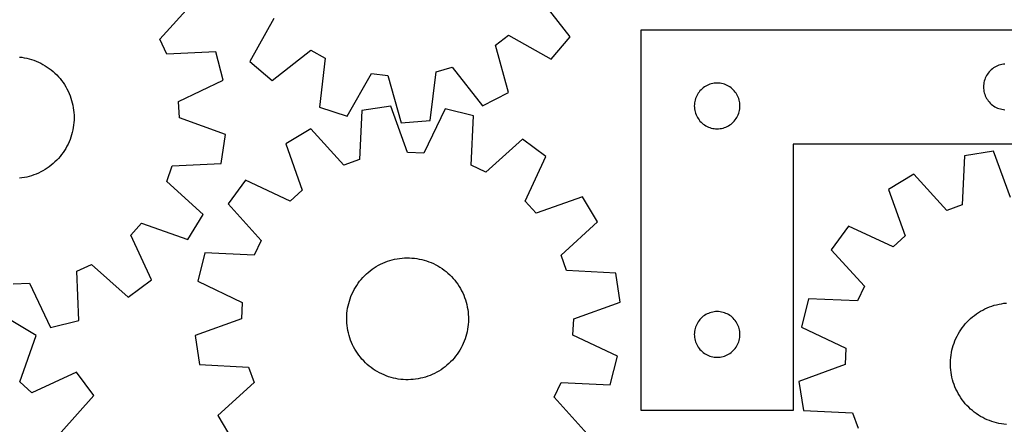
# Model space of a CAD drawing. Header units: millimetres. Extents: x 7 to 1243, y 7 to 1505.
# Tile 11 of 25: x 275 to 664, y 857 to 1016. Entities that reach past the tile are written whole.
import ezdxf

# ---------------------------------------------------------------- set-up
doc = ezdxf.new("R2010")
doc.units = ezdxf.units.MM
doc.layers.add('CUT', color=7, linetype='CONTINUOUS', true_color=0x000000)

msp = doc.modelspace()

# ---------------------------------------------------------------- linework, layer by layer
at = {"layer": 'CUT'}
for p, q in [((330.709288, 1008.222932), (343.679567, 1022.617871)), ((492.537028, 1009.16879), (480.627107, 1024.452644)), ((375.681488, 1016.423521), (366.235231, 999.50576)), ((463.049822, 1005.889518), (468.107945, 1009.859163)), ((468.107945, 1009.859163), (485.025706, 1000.412906)), ((520.417753, 1011.958772), (700.417753, 1011.958772)), ((520.417753, 861.958772), (520.417753, 1011.958772)), ((333.455361, 1002.409002), (330.709288, 1008.222932)), ((468.204277, 987.211349), (463.049822, 1005.889518)), ((485.025706, 1000.412906), (492.537028, 1009.16879)), ((352.81198, 1003.282912), (333.455361, 1002.409002)), ((355.609225, 992.090911), (352.81198, 1003.282912)), ((374.991115, 991.994438), (390.27497, 1003.904359)), ((390.27497, 1003.904359), (395.878103, 1000.75038)), ((275.335467, 1001.244266), (276.307361, 1001.125452)), ((276.307361, 1001.125452), (277.2736, 1000.967095)), ((277.2736, 1000.967095), (278.232576, 1000.769457)), ((278.232576, 1000.769457), (279.182692, 1000.532869)), ((279.182692, 1000.532869), (280.122368, 1000.257724)), ((280.122368, 1000.257724), (281.050039, 999.94448)), ((281.050039, 999.94448), (281.964161, 999.593658)), ((281.964161, 999.593658), (282.863213, 999.205843)), ((282.863213, 999.205843), (283.745698, 998.781679)), ((283.745698, 998.781679), (284.610148, 998.321873)), ((284.610148, 998.321873), (285.455123, 997.827189)), ((285.455123, 997.827189), (286.279218, 997.298453)), ((366.235231, 999.50576), (374.991115, 991.994438)), ((395.878103, 1000.75038), (393.625046, 981.505481)), ((660.973602, 997.773687), (660.437155, 997.530626)), ((661.524798, 997.981143), (660.973602, 997.773687)), ((662.088381, 998.152104), (661.524798, 997.981143)), ((662.66194, 998.285839), (662.088381, 998.152104)), ((663.243017, 998.381775), (662.66194, 998.285839)), ((663.829125, 998.439502), (663.243017, 998.381775)), ((286.279218, 997.298453), (287.081061, 996.736542)), ((287.081061, 996.736542), (287.859317, 996.142393)), ((287.859317, 996.142393), (288.61269, 995.516994)), ((288.61269, 995.516994), (289.339928, 994.861387)), ((289.339928, 994.861387), (290.039819, 994.176663)), ((290.039819, 994.176663), (290.711199, 993.463961)), ((404.588887, 977.916656), (414.151598, 994.768866)), ((414.151598, 994.768866), (420.535194, 993.999196)), ((420.535194, 993.999196), (425.818345, 975.35702)), ((437.320997, 976.237059), (439.706728, 995.465961)), ((439.706728, 995.465961), (445.898941, 997.197775)), ((445.898941, 997.197775), (457.913988, 981.996424)), ((656.623524, 993.958772), (656.345898, 993.43937)), ((656.934526, 994.458904), (656.623524, 993.958772)), ((657.277573, 994.937624), (656.934526, 994.458904)), ((657.651195, 995.392884), (657.277573, 994.937624)), ((658.053792, 995.822733), (657.651195, 995.392884)), ((658.483641, 996.22533), (658.053792, 995.822733)), ((658.9389, 996.598952), (658.483641, 996.22533)), ((659.417621, 996.941998), (658.9389, 996.598952)), ((659.917753, 997.253), (659.417621, 996.941998)), ((660.437155, 997.530626), (659.917753, 997.253)), ((290.711199, 993.463961), (291.35295, 992.724467)), ((291.35295, 992.724467), (291.964003, 991.959412)), ((291.964003, 991.959412), (292.543343, 991.170071)), ((292.543343, 991.170071), (293.090005, 990.357755)), ((293.090005, 990.357755), (293.603078, 989.523818)), ((338.117544, 983.755232), (355.609225, 992.090911)), ((546.437155, 990.030626), (545.917753, 989.753)), ((546.973602, 990.273687), (546.437155, 990.030626)), ((547.524798, 990.481143), (546.973602, 990.273687)), ((548.088381, 990.652104), (547.524798, 990.481143)), ((548.66194, 990.785839), (548.088381, 990.652104)), ((549.243017, 990.881775), (548.66194, 990.785839)), ((549.829125, 990.939502), (549.243017, 990.881775)), ((550.417753, 990.958772), (549.829125, 990.939502)), ((551.006381, 990.939502), (550.417753, 990.958772)), ((551.592489, 990.881775), (551.006381, 990.939502)), ((552.173566, 990.785839), (551.592489, 990.881775)), ((552.747124, 990.652104), (552.173566, 990.785839)), ((553.310708, 990.481143), (552.747124, 990.652104)), ((553.861904, 990.273687), (553.310708, 990.481143)), ((554.398351, 990.030626), (553.861904, 990.273687)), ((554.917753, 989.753), (554.398351, 990.030626)), ((655.437023, 990.0474), (655.417753, 989.458772)), ((655.494749, 990.633507), (655.437023, 990.0474)), ((655.590685, 991.214584), (655.494749, 990.633507)), ((655.72442, 991.788143), (655.590685, 991.214584)), ((655.895382, 992.351727), (655.72442, 991.788143)), ((656.102837, 992.902922), (655.895382, 992.351727)), ((656.345898, 993.43937), (656.102837, 992.902922)), ((293.603078, 989.523818), (294.08171, 988.669648)), ((294.08171, 988.669648), (294.525102, 987.796666)), ((294.525102, 987.796666), (294.932518, 986.906324)), ((294.932518, 986.906324), (295.30328, 986.000106)), ((295.30328, 986.000106), (295.636769, 985.079519)), ((457.913988, 981.996424), (468.204277, 987.211349)), ((542.623524, 986.458772), (542.345898, 985.93937)), ((542.934526, 986.958904), (542.623524, 986.458772)), ((543.277573, 987.437624), (542.934526, 986.958904)), ((543.651195, 987.892884), (543.277573, 987.437624)), ((544.053792, 988.322733), (543.651195, 987.892884)), ((544.483641, 988.72533), (544.053792, 988.322733)), ((544.9389, 989.098952), (544.483641, 988.72533)), ((545.417621, 989.441998), (544.9389, 989.098952)), ((545.917753, 989.753), (545.417621, 989.441998)), ((555.417885, 989.441998), (554.917753, 989.753)), ((555.896606, 989.098952), (555.417885, 989.441998)), ((556.351865, 988.72533), (555.896606, 989.098952)), ((556.781714, 988.322733), (556.351865, 988.72533)), ((557.184311, 987.892884), (556.781714, 988.322733)), ((557.557933, 987.437624), (557.184311, 987.892884)), ((557.900979, 986.958904), (557.557933, 987.437624)), ((558.211982, 986.458772), (557.900979, 986.958904)), ((558.489608, 985.93937), (558.211982, 986.458772)), ((655.417753, 989.458772), (655.437023, 988.870143)), ((655.437023, 988.870143), (655.494749, 988.284036)), ((655.494749, 988.284036), (655.590685, 987.702959)), ((655.590685, 987.702959), (655.72442, 987.1294)), ((655.72442, 987.1294), (655.895382, 986.565816)), ((655.895382, 986.565816), (656.102837, 986.014621)), ((656.102837, 986.014621), (656.345898, 985.478173)), ((295.636769, 985.079519), (295.932431, 984.146096)), ((295.932431, 984.146096), (296.189774, 983.20139)), ((296.189774, 983.20139), (296.40837, 982.246973)), ((296.40837, 982.246973), (296.587855, 981.284435)), ((338.42969, 977.332985), (338.117544, 983.755232)), ((541.437023, 982.5474), (541.417753, 981.958772)), ((541.494749, 983.133507), (541.437023, 982.5474)), ((541.590685, 983.714584), (541.494749, 983.133507)), ((541.72442, 984.288143), (541.590685, 983.714584)), ((541.895382, 984.851727), (541.72442, 984.288143)), ((542.102837, 985.402922), (541.895382, 984.851727)), ((542.345898, 985.93937), (542.102837, 985.402922)), ((558.732669, 985.402922), (558.489608, 985.93937)), ((558.940124, 984.851727), (558.732669, 985.402922)), ((559.111085, 984.288143), (558.940124, 984.851727)), ((559.24482, 983.714584), (559.111085, 984.288143)), ((559.340757, 983.133507), (559.24482, 983.714584)), ((559.398483, 982.5474), (559.340757, 983.133507)), ((559.417753, 981.958772), (559.398483, 982.5474)), ((656.345898, 985.478173), (656.623524, 984.958772)), ((656.623524, 984.958772), (656.934526, 984.458639)), ((656.934526, 984.458639), (657.277573, 983.979919)), ((657.277573, 983.979919), (657.651195, 983.524659)), ((657.651195, 983.524659), (658.053792, 983.094811)), ((658.053792, 983.094811), (658.483641, 982.692213)), ((658.483641, 982.692213), (658.9389, 982.318592)), ((658.9389, 982.318592), (659.417621, 981.975545)), ((296.587855, 981.284435), (296.727929, 980.315376)), ((296.727929, 980.315376), (296.828361, 979.341411)), ((296.828361, 979.341411), (296.888982, 978.36416)), ((296.888982, 978.36416), (296.909692, 977.385249)), ((393.625046, 981.505481), (404.588887, 977.916656)), ((410.376614, 980.17335), (409.359131, 960.823746)), ((421.788019, 981.866072), (410.376614, 980.17335)), ((428.378583, 963.645016), (421.788019, 981.866072)), ((443.14547, 980.816848), (434.800666, 963.329519)), ((454.33601, 978.013764), (443.14547, 980.816848)), ((541.417753, 981.958772), (541.437023, 981.370143)), ((541.437023, 981.370143), (541.494749, 980.784036)), ((541.494749, 980.784036), (541.590685, 980.202959)), ((541.590685, 980.202959), (541.72442, 979.6294)), ((541.72442, 979.6294), (541.895382, 979.065816)), ((541.895382, 979.065816), (542.102837, 978.514621)), ((542.102837, 978.514621), (542.345898, 977.978173)), ((558.489608, 977.978173), (558.732669, 978.514621)), ((558.732669, 978.514621), (558.940124, 979.065816)), ((558.940124, 979.065816), (559.111085, 979.6294)), ((559.111085, 979.6294), (559.24482, 980.202959)), ((559.24482, 980.202959), (559.340757, 980.784036)), ((559.340757, 980.784036), (559.398483, 981.370143)), ((559.398483, 981.370143), (559.417753, 981.958772)), ((659.417621, 981.975545), (659.917753, 981.664543)), ((659.917753, 981.664543), (660.437155, 981.386917)), ((660.437155, 981.386917), (660.973602, 981.143856)), ((660.973602, 981.143856), (661.524798, 980.9364)), ((661.524798, 980.9364), (662.088381, 980.765439)), ((662.088381, 980.765439), (662.66194, 980.631704)), ((662.66194, 980.631704), (663.243017, 980.535768)), ((663.243017, 980.535768), (663.829125, 980.478041)), ((296.732344, 974.454851), (296.593729, 973.485583)), ((296.831308, 975.428967), (296.732344, 974.454851)), ((296.890457, 976.406308), (296.831308, 975.428967)), ((296.909692, 977.385249), (296.890457, 976.406308)), ((356.647305, 970.732915), (338.42969, 977.332985)), ((425.818345, 975.35702), (437.320997, 976.237059)), ((453.452002, 958.657603), (454.33601, 978.013764)), ((542.345898, 977.978173), (542.623524, 977.458772)), ((542.623524, 977.458772), (542.934526, 976.958639)), ((542.934526, 976.958639), (543.277573, 976.479919)), ((543.277573, 976.479919), (543.651195, 976.024659)), ((543.651195, 976.024659), (544.053792, 975.594811)), ((544.053792, 975.594811), (544.483641, 975.192213)), ((544.483641, 975.192213), (544.9389, 974.818592)), ((544.9389, 974.818592), (545.417621, 974.475545)), ((545.417621, 974.475545), (545.917753, 974.164543)), ((554.917753, 974.164543), (555.417885, 974.475545)), ((555.417885, 974.475545), (555.896606, 974.818592)), ((555.896606, 974.818592), (556.351865, 975.192213)), ((556.351865, 975.192213), (556.781714, 975.594811)), ((556.781714, 975.594811), (557.184311, 976.024659)), ((557.184311, 976.024659), (557.557933, 976.479919)), ((557.557933, 976.479919), (557.900979, 976.958639)), ((557.900979, 976.958639), (558.211982, 977.458772)), ((558.211982, 977.458772), (558.489608, 977.978173)), ((295.942617, 970.622937), (295.648361, 969.68907)), ((296.198537, 971.56803), (295.942617, 970.622937)), ((296.415695, 972.522775), (296.198537, 971.56803)), ((296.593729, 973.485583), (296.415695, 972.522775)), ((354.948629, 959.322395), (356.647305, 970.732915)), ((390.243381, 972.969563), (380.348395, 967.038736)), ((403.305165, 958.657602), (390.243381, 972.969563)), ((545.917753, 974.164543), (546.437155, 973.886917)), ((546.437155, 973.886917), (546.973602, 973.643856)), ((546.973602, 973.643856), (547.524798, 973.4364)), ((547.524798, 973.4364), (548.088381, 973.265439)), ((548.088381, 973.265439), (548.66194, 973.131704)), ((548.66194, 973.131704), (549.243017, 973.035768)), ((549.243017, 973.035768), (549.829125, 972.978041)), ((549.829125, 972.978041), (550.417753, 972.958772)), ((550.417753, 972.958772), (551.006381, 972.978041)), ((551.006381, 972.978041), (551.592489, 973.035768)), ((551.592489, 973.035768), (552.173566, 973.131704)), ((552.173566, 973.131704), (552.747124, 973.265439)), ((552.747124, 973.265439), (553.310708, 973.4364)), ((553.310708, 973.4364), (553.861904, 973.643856)), ((553.861904, 973.643856), (554.398351, 973.886917)), ((554.398351, 973.886917), (554.917753, 974.164543)), ((294.540789, 966.970252), (294.098712, 966.096603)), ((294.946864, 967.861206), (294.540789, 966.970252)), ((295.316259, 968.767981), (294.946864, 967.861206)), ((295.648361, 969.68907), (295.316259, 968.767981)), ((380.348395, 967.038736), (386.813136, 948.77266)), ((473.666202, 968.871265), (459.264498, 955.908498)), ((482.932219, 961.999118), (473.666202, 968.871265)), ((700.417753, 966.958772), (580.417753, 966.958772)), ((580.417753, 966.958772), (580.417753, 861.958772)), ((291.985964, 962.803652), (291.376064, 962.037678)), ((292.564114, 963.593865), (291.985964, 962.803652)), ((293.109552, 964.407003), (292.564114, 963.593865)), ((293.621368, 965.241712), (293.109552, 964.407003)), ((294.098712, 966.096603), (293.621368, 965.241712)), ((434.800666, 963.329519), (428.378583, 963.645016)), ((659.397958, 964.110513), (647.99476, 962.363364)), ((666.075384, 945.921109), (659.397958, 964.110513)), ((288.640014, 959.241025), (287.887584, 958.614492)), ((289.366263, 959.897727), (288.640014, 959.241025)), ((290.065122, 960.583505), (289.366263, 959.897727)), ((290.735427, 961.297218), (290.065122, 960.583505)), ((291.376064, 962.037678), (290.735427, 961.297218)), ((335.598498, 958.315008), (354.948629, 959.322395)), ((409.359131, 960.823746), (403.305165, 958.657602)), ((474.70822, 944.454653), (482.932219, 961.999118)), ((647.99476, 962.363364), (647.069609, 943.009126)), ((281.997634, 955.15435), (281.084041, 954.802151)), ((282.8961, 955.543519), (281.997634, 955.15435)), ((283.777946, 955.969012), (282.8961, 955.543519)), ((284.641702, 956.43012), (283.777946, 955.969012)), ((285.485931, 956.926076), (284.641702, 956.43012)), ((286.309229, 957.456054), (285.485931, 956.926076)), ((287.110224, 958.019172), (286.309229, 957.456054)), ((287.887584, 958.614492), (287.110224, 958.019172)), ((333.429195, 952.262172), (335.598498, 958.315008)), ((459.264498, 955.908498), (453.452002, 958.657603)), ((627.896126, 955.0636), (618.02955, 949.08563)), ((641.026047, 940.814122), (627.896126, 955.0636)), ((276.343148, 953.614036), (275.371434, 953.493758)), ((277.309147, 953.773849), (276.343148, 953.614036)), ((278.267824, 953.972931), (277.309147, 953.773849)), ((279.217583, 954.21095), (278.267824, 953.972931)), ((280.156843, 954.48751), (279.217583, 954.21095)), ((281.084041, 954.802151), (280.156843, 954.48751)), ((347.734339, 939.192923), (333.429195, 952.262172)), ((364.504482, 952.678651), (357.632336, 943.412634)), ((382.048947, 944.454651), (364.504482, 952.678651)), ((386.813136, 948.77266), (382.048947, 944.454651)), ((618.02955, 949.08563), (624.581368, 930.850606)), ((357.632336, 943.412634), (370.595103, 929.010929)), ((479.026229, 939.690465), (474.70822, 944.454653)), ((497.292305, 946.155206), (479.026229, 939.690465)), ((503.223132, 936.26022), (497.292305, 946.155206)), ((647.069609, 943.009126), (641.026047, 940.814122)), ((319.215156, 931.013368), (323.535649, 935.775303)), ((323.535649, 935.775303), (341.79835, 929.301032)), ((341.79835, 929.301032), (347.734339, 939.192923)), ((488.911171, 923.198436), (503.223132, 936.26022)), ((602.254333, 934.650113), (595.426474, 925.351413)), ((619.837836, 926.509915), (602.254333, 934.650113)), ((327.43, 913.464615), (319.215156, 931.013368)), ((370.595103, 929.010929), (367.845997, 923.198433)), ((624.581368, 930.850606), (619.837836, 926.509915)), ((348.489837, 924.082442), (345.686753, 912.891902)), ((367.845997, 923.198433), (348.489837, 924.082442)), ((595.426474, 925.351413), (608.457807, 911.01172)), ((417.745363, 919.640931), (418.631816, 920.05674)), ((418.631816, 920.05674), (419.534491, 920.436045)), ((419.534491, 920.436045), (420.451887, 920.778216)), ((420.451887, 920.778216), (421.382475, 921.082682)), ((421.382475, 921.082682), (422.324708, 921.348939)), ((422.324708, 921.348939), (423.277017, 921.576541)), ((423.277017, 921.576541), (424.237817, 921.76511)), ((424.237817, 921.76511), (425.205509, 921.914333)), ((425.205509, 921.914333), (426.178482, 922.02396)), ((426.178482, 922.02396), (427.155118, 922.093811)), ((427.155118, 922.093811), (428.133789, 922.123767)), ((428.133789, 922.123767), (429.112868, 922.113781)), ((429.112868, 922.113781), (430.090725, 922.063867)), ((430.090725, 922.063867), (431.065732, 921.974109)), ((431.065732, 921.974109), (432.036266, 921.844657)), ((432.036266, 921.844657), (433.000713, 921.675726)), ((433.000713, 921.675726), (433.957466, 921.467597)), ((433.957466, 921.467597), (434.904935, 921.220616)), ((434.904935, 921.220616), (435.84154, 920.935196)), ((435.84154, 920.935196), (436.765725, 920.61181)), ((436.765725, 920.61181), (437.675949, 920.250996)), ((437.675949, 920.250996), (438.570699, 919.853357)), ((491.077315, 917.144469), (488.911171, 923.198436)), ((297.95153, 916.82151), (303.765459, 919.567583)), ((298.825439, 897.464891), (297.95153, 916.82151)), ((303.765459, 919.567583), (318.160399, 906.597304)), ((412.11435, 915.773661), (412.847748, 916.422369)), ((412.847748, 916.422369), (413.606996, 917.040622)), ((413.606996, 917.040622), (414.39083, 917.627393)), ((414.39083, 917.627393), (415.197945, 918.181704)), ((415.197945, 918.181704), (416.026998, 918.702632)), ((416.026998, 918.702632), (416.876609, 919.189311)), ((416.876609, 919.189311), (417.745363, 919.640931)), ((438.570699, 919.853357), (439.448486, 919.419553)), ((439.448486, 919.419553), (440.307848, 918.950306)), ((440.307848, 918.950306), (441.147354, 918.446397)), ((441.147354, 918.446397), (441.965608, 917.908665)), ((441.965608, 917.908665), (442.761248, 917.338006)), ((442.761248, 917.338006), (443.53295, 916.735368)), ((443.53295, 916.735368), (444.279428, 916.101756)), ((444.279428, 916.101756), (444.999441, 915.438223)), ((510.426918, 916.126987), (491.077315, 917.144469)), ((512.119641, 904.715582), (510.426918, 916.126987)), ((318.160399, 906.597304), (327.43, 913.464615)), ((345.686753, 912.891902), (363.174081, 904.547098)), ((408.876207, 912.11277), (409.462978, 912.896604)), ((409.462978, 912.896604), (410.081231, 913.655852)), ((410.081231, 913.655852), (410.729939, 914.38925)), ((410.729939, 914.38925), (411.408022, 915.095578)), ((411.408022, 915.095578), (412.11435, 915.773661)), ((444.999441, 915.438223), (445.691791, 914.745873)), ((445.691791, 914.745873), (446.355324, 914.02586)), ((446.355324, 914.02586), (446.988937, 913.279382)), ((446.988937, 913.279382), (447.591574, 912.50768)), ((447.591574, 912.50768), (448.162234, 911.71204)), ((272.875513, 911.847181), (279.297759, 912.159326)), ((279.297759, 912.159326), (287.633438, 894.667646)), ((406.446861, 907.871784), (406.862669, 908.758236)), ((406.862669, 908.758236), (407.314289, 909.626991)), ((407.314289, 909.626991), (407.800968, 910.476602)), ((407.800968, 910.476602), (408.321896, 911.305655)), ((408.321896, 911.305655), (408.876207, 912.11277)), ((448.162234, 911.71204), (448.699965, 910.893786)), ((448.699965, 910.893786), (449.203874, 910.05428)), ((449.203874, 910.05428), (449.673121, 909.194918)), ((449.673121, 909.194918), (450.106925, 908.317132)), ((608.457807, 911.01172), (605.736465, 905.186174)), ((363.174081, 904.547098), (362.858585, 898.125015)), ((405.154662, 904.178891), (405.420918, 905.121124)), ((405.420918, 905.121124), (405.725385, 906.051713)), ((405.725385, 906.051713), (406.067555, 906.969108)), ((406.067555, 906.969108), (406.446861, 907.871784)), ((450.106925, 908.317132), (450.504565, 907.422381)), ((450.504565, 907.422381), (450.865378, 906.512157)), ((450.865378, 906.512157), (451.188764, 905.587972)), ((451.188764, 905.587972), (451.474185, 904.651367)), ((451.474185, 904.651367), (451.721165, 903.703899)), ((493.898585, 898.125017), (512.119641, 904.715582)), ((586.376307, 905.977821), (583.626647, 894.774034)), ((605.736465, 905.186174), (586.376307, 905.977821)), ((404.47964, 900.325117), (404.589268, 901.29809)), ((404.589268, 901.29809), (404.738491, 902.265782)), ((404.738491, 902.265782), (404.92706, 903.226582)), ((404.92706, 903.226582), (405.154662, 904.178891)), ((451.721165, 903.703899), (451.929294, 902.747145)), ((451.929294, 902.747145), (452.098225, 901.782698)), ((452.098225, 901.782698), (452.227678, 900.812164)), ((452.227678, 900.812164), (452.317435, 899.837157)), ((548.088381, 900.652104), (547.524798, 900.481143)), ((548.66194, 900.785839), (548.088381, 900.652104)), ((549.243017, 900.881775), (548.66194, 900.785839)), ((549.829125, 900.939502), (549.243017, 900.881775)), ((550.417753, 900.958772), (549.829125, 900.939502)), ((551.006381, 900.939502), (550.417753, 900.958772)), ((551.592489, 900.881775), (551.006381, 900.939502)), ((552.173566, 900.785839), (551.592489, 900.881775)), ((552.747124, 900.652104), (552.173566, 900.785839)), ((553.310708, 900.481143), (552.747124, 900.652104)), ((652.606346, 900.050422), (653.419253, 900.596205)), ((653.419253, 900.596205), (654.253744, 901.108375)), ((654.253744, 901.108375), (655.108432, 901.586082)), ((655.108432, 901.586082), (655.981893, 902.02853)), ((655.981893, 902.02853), (656.872675, 902.434983)), ((656.872675, 902.434983), (657.779294, 902.804763)), ((657.779294, 902.804763), (658.700241, 903.137256)), ((658.700241, 903.137256), (659.633983, 903.431908)), ((659.633983, 903.431908), (660.578967, 903.688229)), ((660.578967, 903.688229), (661.53362, 903.905792)), ((661.53362, 903.905792), (662.496352, 904.084235)), ((662.496352, 904.084235), (663.465562, 904.223261)), ((663.465562, 904.223261), (664.439635, 904.322639)), ((282.006652, 891.52059), (272.113003, 897.453649)), ((287.633438, 894.667646), (298.825439, 897.464891)), ((362.858585, 898.125015), (344.637529, 891.53445)), ((404.379833, 898.369811), (404.40979, 899.348482)), ((404.38982, 897.390732), (404.379833, 898.369811)), ((404.439734, 896.412875), (404.38982, 897.390732)), ((404.40979, 899.348482), (404.47964, 900.325117)), ((452.34738, 896.90155), (452.277529, 895.924915)), ((452.317435, 899.837157), (452.367349, 898.8593)), ((452.377336, 897.880221), (452.34738, 896.90155)), ((452.367349, 898.8593), (452.377336, 897.880221)), ((493.583088, 891.702934), (493.898585, 898.125017)), ((542.934526, 896.958904), (542.623524, 896.458772)), ((543.277573, 897.437624), (542.934526, 896.958904)), ((543.651195, 897.892884), (543.277573, 897.437624)), ((544.053792, 898.322733), (543.651195, 897.892884)), ((544.483641, 898.72533), (544.053792, 898.322733)), ((544.9389, 899.098952), (544.483641, 898.72533)), ((545.417621, 899.441998), (544.9389, 899.098952)), ((545.917753, 899.753), (545.417621, 899.441998)), ((546.437155, 900.030626), (545.917753, 899.753)), ((546.973602, 900.273687), (546.437155, 900.030626)), ((547.524798, 900.481143), (546.973602, 900.273687)), ((553.861904, 900.273687), (553.310708, 900.481143)), ((554.398351, 900.030626), (553.861904, 900.273687)), ((554.917753, 899.753), (554.398351, 900.030626)), ((555.417885, 899.441998), (554.917753, 899.753)), ((555.896606, 899.098952), (555.417885, 899.441998)), ((556.351865, 898.72533), (555.896606, 899.098952)), ((556.781714, 898.322733), (556.351865, 898.72533)), ((557.184311, 897.892884), (556.781714, 898.322733)), ((557.557933, 897.437624), (557.184311, 897.892884)), ((557.900979, 896.958904), (557.557933, 897.437624)), ((558.211982, 896.458772), (557.900979, 896.958904)), ((648.255172, 896.124475), (648.911566, 896.851003)), ((648.911566, 896.851003), (649.597047, 897.550152)), ((649.597047, 897.550152), (650.310475, 898.220761)), ((650.310475, 898.220761), (651.050663, 898.861711)), ((651.050663, 898.861711), (651.816378, 899.471937)), ((651.816378, 899.471937), (652.606346, 900.050422)), ((404.529492, 895.437868), (404.439734, 896.412875)), ((404.658944, 894.467333), (404.529492, 895.437868)), ((404.827875, 893.502887), (404.658944, 894.467333)), ((405.036004, 892.546133), (404.827875, 893.502887)), ((451.83011, 893.023449), (451.602508, 892.07114)), ((452.018679, 893.98425), (451.83011, 893.023449)), ((452.167902, 894.951942), (452.018679, 893.98425)), ((452.277529, 895.924915), (452.167902, 894.951942)), ((541.494749, 893.133507), (541.437023, 892.5474)), ((541.590685, 893.714584), (541.494749, 893.133507)), ((541.72442, 894.288143), (541.590685, 893.714584)), ((541.895382, 894.851727), (541.72442, 894.288143)), ((542.102837, 895.402922), (541.895382, 894.851727)), ((542.345898, 895.93937), (542.102837, 895.402922)), ((542.623524, 896.458772), (542.345898, 895.93937)), ((558.489608, 895.93937), (558.211982, 896.458772)), ((558.732669, 895.402922), (558.489608, 895.93937)), ((558.940124, 894.851727), (558.732669, 895.402922)), ((559.111085, 894.288143), (558.940124, 894.851727)), ((559.24482, 893.714584), (559.111085, 894.288143)), ((559.340757, 893.133507), (559.24482, 893.714584)), ((559.398483, 892.5474), (559.340757, 893.133507)), ((583.626647, 894.774034), (601.153592, 886.51276)), ((645.445965, 892.124969), (645.941562, 892.969409)), ((645.941562, 892.969409), (646.47119, 893.792932)), ((646.47119, 893.792932), (647.033968, 894.594166)), ((647.033968, 894.594166), (647.628959, 895.371778)), ((647.628959, 895.371778), (648.255172, 896.124475)), ((275.537791, 873.255973), (282.006652, 891.52059)), ((344.637529, 891.53445), (346.330251, 880.123045)), ((405.282985, 891.598665), (405.036004, 892.546133)), ((405.568405, 890.662059), (405.282985, 891.598665)), ((405.891791, 889.737875), (405.568405, 890.662059)), ((406.252605, 888.82765), (405.891791, 889.737875)), ((450.689614, 889.280924), (450.310309, 888.378248)), ((451.031785, 890.198319), (450.689614, 889.280924)), ((451.336252, 891.128908), (451.031785, 890.198319)), ((451.602508, 892.07114), (451.336252, 891.128908)), ((511.070417, 883.35813), (493.583088, 891.702934)), ((541.437023, 892.5474), (541.417753, 891.958772)), ((541.417753, 891.958772), (541.437023, 891.370143)), ((541.437023, 891.370143), (541.494749, 890.784036)), ((541.494749, 890.784036), (541.590685, 890.202959)), ((541.590685, 890.202959), (541.72442, 889.6294)), ((541.72442, 889.6294), (541.895382, 889.065816)), ((541.895382, 889.065816), (542.102837, 888.514621)), ((558.732669, 888.514621), (558.940124, 889.065816)), ((558.940124, 889.065816), (559.111085, 889.6294)), ((559.111085, 889.6294), (559.24482, 890.202959)), ((559.24482, 890.202959), (559.340757, 890.784036)), ((559.340757, 890.784036), (559.398483, 891.370143)), ((559.417753, 891.958772), (559.398483, 892.5474)), ((559.398483, 891.370143), (559.417753, 891.958772)), ((643.819506, 888.566618), (644.171317, 889.48036)), ((644.171317, 889.48036), (644.560105, 890.378992)), ((644.560105, 890.378992), (644.985223, 891.261018)), ((644.985223, 891.261018), (645.445965, 892.124969)), ((406.650244, 887.9329), (406.252605, 888.82765)), ((407.084049, 887.055114), (406.650244, 887.9329)), ((407.553296, 886.195752), (407.084049, 887.055114)), ((408.057204, 885.356246), (407.553296, 886.195752)), ((408.594936, 884.537991), (408.057204, 885.356246)), ((448.956202, 885.77343), (448.435273, 884.944377)), ((449.442881, 886.623041), (448.956202, 885.77343)), ((449.8945, 887.491796), (449.442881, 886.623041)), ((450.310309, 888.378248), (449.8945, 887.491796)), ((542.102837, 888.514621), (542.345898, 887.978173)), ((542.345898, 887.978173), (542.623524, 887.458772)), ((542.623524, 887.458772), (542.934526, 886.958639)), ((542.934526, 886.958639), (543.277573, 886.479919)), ((543.277573, 886.479919), (543.651195, 886.024659)), ((543.651195, 886.024659), (544.053792, 885.594811)), ((544.053792, 885.594811), (544.483641, 885.192213)), ((544.483641, 885.192213), (544.9389, 884.818592)), ((555.896606, 884.818592), (556.351865, 885.192213)), ((556.351865, 885.192213), (556.781714, 885.594811)), ((556.781714, 885.594811), (557.184311, 886.024659)), ((557.184311, 886.024659), (557.557933, 886.479919)), ((557.557933, 886.479919), (557.900979, 886.958639)), ((557.900979, 886.958639), (558.211982, 887.458772)), ((558.211982, 887.458772), (558.489608, 887.978173)), ((558.489608, 887.978173), (558.732669, 888.514621)), ((601.153592, 886.51276), (600.86874, 880.089245)), ((642.792806, 884.791288), (642.991481, 885.75005)), ((642.991481, 885.75005), (643.229097, 886.699909)), ((643.229097, 886.699909), (643.505258, 887.639287)), ((643.505258, 887.639287), (643.819506, 888.566618)), ((409.165595, 883.742352), (408.594936, 884.537991)), ((409.768233, 882.97065), (409.165595, 883.742352)), ((410.401846, 882.224172), (409.768233, 882.97065)), ((411.065379, 881.504159), (410.401846, 882.224172)), ((411.757728, 880.811809), (411.065379, 881.504159)), ((445.349148, 881.154454), (444.64282, 880.476371)), ((446.02723, 881.860782), (445.349148, 881.154454)), ((446.675938, 882.59418), (446.02723, 881.860782)), ((447.294192, 883.353428), (446.675938, 882.59418)), ((447.880962, 884.137262), (447.294192, 883.353428)), ((448.435273, 884.944377), (447.880962, 884.137262)), ((508.267333, 872.16759), (511.070417, 883.35813)), ((544.9389, 884.818592), (545.417621, 884.475545)), ((545.417621, 884.475545), (545.917753, 884.164543)), ((545.917753, 884.164543), (546.437155, 883.886917)), ((546.437155, 883.886917), (546.973602, 883.643856)), ((546.973602, 883.643856), (547.524798, 883.4364)), ((547.524798, 883.4364), (548.088381, 883.265439)), ((548.088381, 883.265439), (548.66194, 883.131704)), ((548.66194, 883.131704), (549.243017, 883.035768)), ((549.243017, 883.035768), (549.829125, 882.978041)), ((549.829125, 882.978041), (550.417753, 882.958772)), ((550.417753, 882.958772), (551.006381, 882.978041)), ((551.006381, 882.978041), (551.592489, 883.035768)), ((551.592489, 883.035768), (552.173566, 883.131704)), ((552.173566, 883.131704), (552.747124, 883.265439)), ((552.747124, 883.265439), (553.310708, 883.4364)), ((553.310708, 883.4364), (553.861904, 883.643856)), ((553.861904, 883.643856), (554.398351, 883.886917)), ((554.398351, 883.886917), (554.917753, 884.164543)), ((554.917753, 884.164543), (555.417885, 884.475545)), ((555.417885, 884.475545), (555.896606, 884.818592)), ((642.39315, 880.899308), (642.433409, 881.87761)), ((642.433409, 881.87761), (642.513538, 882.853456)), ((642.513538, 882.853456), (642.633403, 883.825221)), ((642.633403, 883.825221), (642.792806, 884.791288)), ((346.330251, 880.123045), (365.679854, 879.105563)), ((365.679854, 879.105563), (367.845998, 873.051596)), ((412.477741, 880.148276), (411.757728, 880.811809)), ((413.22422, 879.514663), (412.477741, 880.148276)), ((413.995921, 878.912026), (413.22422, 879.514663)), ((414.791561, 878.341366), (413.995921, 878.912026)), ((415.609815, 877.803635), (414.791561, 878.341366)), ((416.449322, 877.299726), (415.609815, 877.803635)), ((417.308684, 876.830479), (416.449322, 877.299726)), ((440.730172, 877.547399), (439.880561, 877.06072)), ((441.559225, 878.068328), (440.730172, 877.547399)), ((442.36634, 878.622639), (441.559225, 878.068328)), ((443.150173, 879.209409), (442.36634, 878.622639)), ((443.909421, 879.827663), (443.150173, 879.209409)), ((444.64282, 880.476371), (443.909421, 879.827663)), ((600.86874, 880.089245), (582.679336, 873.411819)), ((642.392828, 879.920179), (642.39315, 880.899308)), ((642.432444, 878.941851), (642.392828, 879.920179)), ((642.511931, 877.965953), (642.432444, 878.941851)), ((642.631158, 876.994109), (642.511931, 877.965953)), ((297.847324, 877.156931), (280.301005, 868.93689)), ((304.71738, 867.889364), (297.847324, 877.156931)), ((418.18647, 876.396675), (417.308684, 876.830479)), ((419.08122, 875.999035), (418.18647, 876.396675)), ((419.991445, 875.638222), (419.08122, 875.999035)), ((420.915629, 875.314836), (419.991445, 875.638222)), ((421.852235, 875.029416), (420.915629, 875.314836)), ((422.799703, 874.782435), (421.852235, 875.029416)), ((423.756457, 874.574306), (422.799703, 874.782435)), ((424.720903, 874.405375), (423.756457, 874.574306)), ((425.691438, 874.275923), (424.720903, 874.405375)), ((426.666445, 874.186165), (425.691438, 874.275923)), ((427.644302, 874.136251), (426.666445, 874.186165)), ((428.62338, 874.126264), (427.644302, 874.136251)), ((429.602052, 874.156221), (428.62338, 874.126264)), ((430.578687, 874.226071), (429.602052, 874.156221)), ((431.55166, 874.335699), (430.578687, 874.226071)), ((432.519352, 874.484922), (431.55166, 874.335699)), ((433.480152, 874.673491), (432.519352, 874.484922)), ((434.432461, 874.901093), (433.480152, 874.673491)), ((435.374694, 875.167349), (434.432461, 874.901093)), ((436.305283, 875.471816), (435.374694, 875.167349)), ((437.222678, 875.813987), (436.305283, 875.471816)), ((438.125353, 876.193292), (437.222678, 875.813987)), ((439.011806, 876.609101), (438.125353, 876.193292)), ((439.880561, 877.06072), (439.011806, 876.609101)), ((582.679336, 873.411819), (584.426485, 862.008621)), ((642.789925, 876.027937), (642.631158, 876.994109)), ((642.98797, 875.069045), (642.789925, 876.027937)), ((643.224961, 874.119029), (642.98797, 875.069045)), ((643.500505, 873.179471), (643.224961, 874.119029)), ((280.301005, 868.93689), (275.537791, 873.255973)), ((367.845998, 873.051596), (353.534038, 859.989812)), ((486.162067, 867.239103), (488.911172, 873.051599)), ((488.911172, 873.051599), (508.267333, 872.16759)), ((643.814143, 872.251933), (643.500505, 873.179471)), ((644.165352, 871.33796), (643.814143, 872.251933)), ((644.55355, 870.439072), (644.165352, 871.33796)), ((644.978088, 869.556767), (644.55355, 870.439072)), ((645.438261, 868.692513), (644.978088, 869.556767)), ((291.751365, 853.490584), (304.71738, 867.889364)), ((499.124833, 852.837398), (486.162067, 867.239103)), ((645.933303, 867.847747), (645.438261, 868.692513)), ((646.46239, 867.023877), (645.933303, 867.847747)), ((647.024641, 866.222273), (646.46239, 867.023877)), ((647.61912, 865.444269), (647.024641, 866.222273)), ((580.417753, 861.958772), (520.417753, 861.958772)), ((584.426485, 862.008621), (603.780723, 861.08347)), ((648.244838, 864.691161), (647.61912, 865.444269)), ((648.900754, 863.964202), (648.244838, 864.691161)), ((649.585775, 863.264602), (648.900754, 863.964202)), ((650.298763, 862.593525), (649.585775, 863.264602)), ((651.038529, 861.952088), (650.298763, 862.593525)), ((651.803842, 861.341359), (651.038529, 861.952088)), ((353.534038, 859.989812), (359.464865, 850.094826)), ((603.780723, 861.08347), (605.975727, 855.039908)), ((652.59343, 860.762354), (651.803842, 861.341359)), ((653.405977, 860.216037), (652.59343, 860.762354)), ((654.240132, 859.703318), (653.405977, 860.216037)), ((655.094506, 859.225049), (654.240132, 859.703318)), ((655.967676, 858.782027), (655.094506, 859.225049)), ((656.85819, 858.374989), (655.967676, 858.782027)), ((657.764566, 858.004612), (656.85819, 858.374989)), ((658.685294, 857.671514), (657.764566, 858.004612)), ((659.618842, 857.376248), (658.685294, 857.671514)), ((660.563658, 857.119306), (659.618842, 857.376248)), ((661.518167, 856.901115), (660.563658, 857.119306)), ((662.480782, 856.722039), (661.518167, 856.901115)), ((663.449899, 856.582376), (662.480782, 856.722039)), ((664.423907, 856.482358), (663.449899, 856.582376))]:
    msp.add_line(p, q, dxfattribs=at)

doc.saveas('drawing.dxf')
